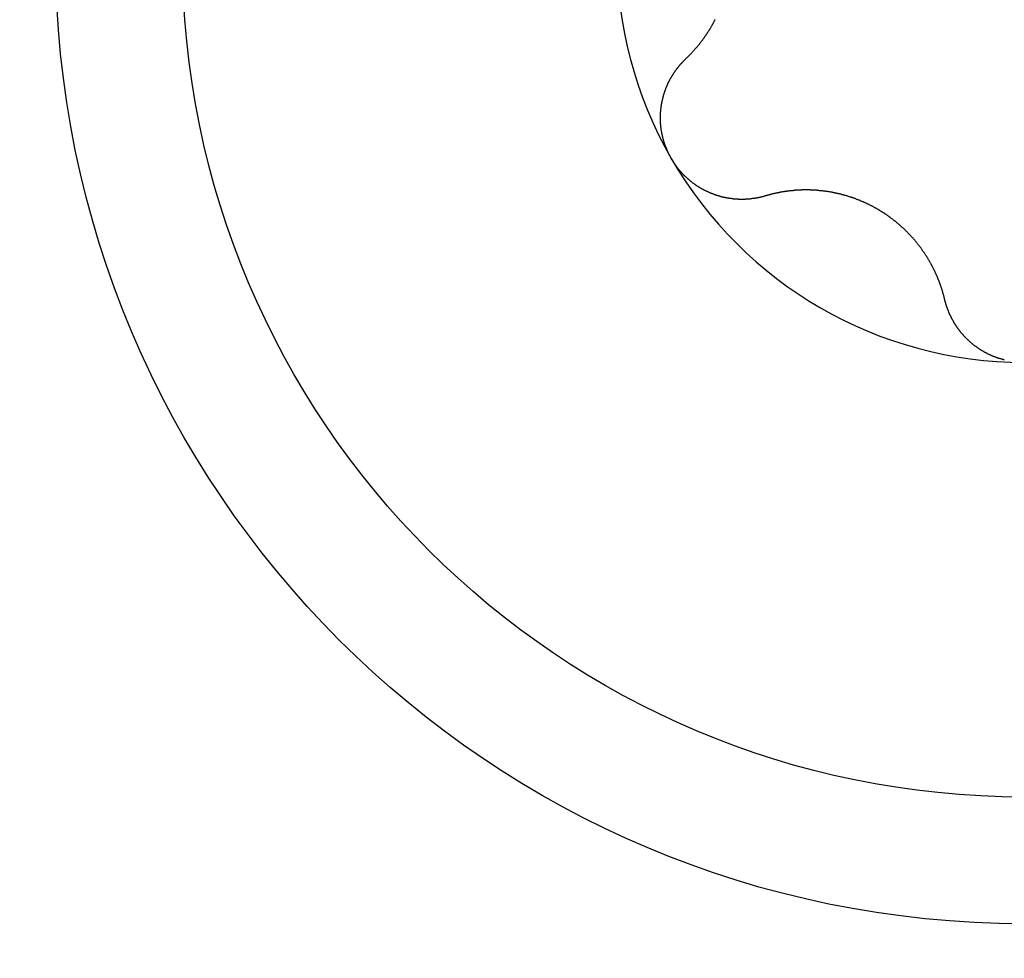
# Model space of a CAD drawing. Extents: x 1107 to 4046, y 937 to 3355.
# Tile 98 of 256: x 2090.93 to 2096.37, y 1096.14 to 1101.32. Entities that reach past the tile are written whole.
import ezdxf

# ---------------------------------------------------------------- set-up
doc = ezdxf.new("R2010")
doc.units = 0
doc.layers.add('KF_VIDA_L___C_TOP', color=7, linetype='CONTINUOUS')

# ---------------------------------------------------------------- blocks, each defined once
blk = doc.blocks.new('KF_VIDA_L___C_TOP')
at = {"layer": 'KF_VIDA_L___C_TOP'}
for points in [[(-92.3677, -315.573, 0), (-92.3657, -315.571, 0), (-92.3637, -315.569, 0), (-92.3617, -315.567, 0), (-92.3598, -315.565, 0), (-92.3578, -315.563, 0), (-92.3558, -315.561, 0), (-92.3539, -315.559, 0), (-92.3519, -315.557, 0), (-92.35, -315.555, 0), (-92.3481, -315.554, 0), (-92.3461, -315.552, 0), (-92.3442, -315.55, 0), (-92.3423, -315.548, 0), (-92.3404, -315.546, 0), (-92.3385, -315.544, 0), (-92.3366, -315.542, 0), (-92.3347, -315.54, 0), (-92.3329, -315.538, 0), (-92.331, -315.536, 0), (-92.3291, -315.534, 0), (-92.3273, -315.532, 0), (-92.3254, -315.53, 0), (-92.3236, -315.528, 0), (-92.3218, -315.526, 0), (-92.3199, -315.524, 0), (-92.3181, -315.521, 0), (-92.3163, -315.519, 0), (-92.3145, -315.517, 0), (-92.3127, -315.515, 0), (-92.311, -315.513, 0), (-92.3092, -315.511, 0), (-92.3074, -315.509, 0), (-92.3057, -315.507, 0), (-92.3039, -315.505, 0), (-92.3022, -315.503, 0), (-92.3004, -315.501, 0), (-92.2987, -315.499, 0), (-92.297, -315.497, 0), (-92.2953, -315.494, 0), (-92.2936, -315.492, 0), (-92.2919, -315.49, 0), (-92.2902, -315.488, 0), (-92.2885, -315.486, 0), (-92.2868, -315.484, 0), (-92.2852, -315.482, 0), (-92.2835, -315.479, 0), (-92.2819, -315.477, 0), (-92.2803, -315.475, 0), (-92.2786, -315.473, 0), (-92.277, -315.471, 0), (-92.2754, -315.469, 0), (-92.2738, -315.467, 0), (-92.2722, -315.464, 0), (-92.2706, -315.462, 0), (-92.269, -315.46, 0), (-92.2675, -315.458, 0), (-92.2659, -315.456, 0), (-92.2644, -315.453, 0), (-92.2628, -315.451, 0), (-92.2613, -315.449, 0), (-92.2598, -315.447, 0), (-92.2583, -315.445, 0), (-92.2568, -315.442, 0), (-92.2553, -315.44, 0), (-92.2538, -315.438, 0), (-92.2523, -315.436, 0), (-92.2508, -315.434, 0), (-92.2494, -315.431, 0), (-92.2479, -315.429, 0), (-92.2464, -315.427, 0), (-92.245, -315.425, 0), (-92.2435, -315.422, 0), (-92.2421, -315.42, 0), (-92.2406, -315.418, 0), (-92.2392, -315.415, 0), (-92.2378, -315.413, 0), (-92.2363, -315.411, 0), (-92.2349, -315.408, 0), (-92.2335, -315.406, 0), (-92.2321, -315.404, 0), (-92.2307, -315.401, 0), (-92.2293, -315.399, 0), (-92.2279, -315.397, 0), (-92.2265, -315.394, 0), (-92.2251, -315.392, 0), (-92.2237, -315.389, 0), (-92.2223, -315.387, 0), (-92.221, -315.384, 0), (-92.2196, -315.382, 0), (-92.2183, -315.379, 0), (-92.2169, -315.377, 0), (-92.2156, -315.375, 0), (-92.2142, -315.372, 0), (-92.2129, -315.37, 0), (-92.2116, -315.367, 0), (-92.2102, -315.364, 0), (-92.2089, -315.362, 0), (-92.2076, -315.359, 0), (-92.2063, -315.357, 0)], [(-92.4486, -316.125, 0), (-92.4498, -316.123, 0), (-92.4509, -316.121, 0), (-92.4521, -316.119, 0), (-92.4533, -316.117, 0), (-92.4544, -316.114, 0), (-92.4556, -316.112, 0), (-92.4567, -316.11, 0), (-92.4578, -316.108, 0), (-92.4589, -316.106, 0), (-92.46, -316.104, 0), (-92.4611, -316.102, 0), (-92.4622, -316.099, 0), (-92.4633, -316.097, 0), (-92.4643, -316.095, 0), (-92.4654, -316.093, 0), (-92.4664, -316.091, 0), (-92.4674, -316.088, 0), (-92.4684, -316.086, 0), (-92.4694, -316.084, 0), (-92.4704, -316.082, 0), (-92.4714, -316.08, 0), (-92.4723, -316.077, 0), (-92.4733, -316.075, 0), (-92.4742, -316.073, 0), (-92.4752, -316.071, 0), (-92.4761, -316.068, 0), (-92.477, -316.066, 0), (-92.4779, -316.064, 0), (-92.4787, -316.061, 0), (-92.4796, -316.059, 0), (-92.4805, -316.057, 0), (-92.4813, -316.055, 0), (-92.4822, -316.052, 0), (-92.483, -316.05, 0), (-92.4838, -316.048, 0), (-92.4846, -316.045, 0), (-92.4854, -316.043, 0), (-92.4861, -316.041, 0), (-92.4869, -316.038, 0), (-92.4877, -316.036, 0), (-92.4884, -316.034, 0), (-92.4891, -316.031, 0), (-92.4898, -316.029, 0), (-92.4905, -316.026, 0), (-92.4912, -316.024, 0), (-92.4919, -316.022, 0), (-92.4925, -316.019, 0), (-92.4932, -316.017, 0), (-92.4938, -316.015, 0), (-92.4945, -316.012, 0), (-92.4951, -316.01, 0), (-92.4957, -316.007, 0), (-92.4963, -316.005, 0), (-92.4968, -316.003, 0), (-92.4974, -316, 0), (-92.4979, -315.998, 0), (-92.4985, -315.995, 0), (-92.499, -315.993, 0), (-92.4995, -315.991, 0), (-92.5, -315.988, 0), (-92.5005, -315.986, 0), (-92.5009, -315.983, 0), (-92.5014, -315.981, 0), (-92.5018, -315.979, 0), (-92.5023, -315.976, 0), (-92.5027, -315.974, 0), (-92.5031, -315.971, 0), (-92.5035, -315.969, 0), (-92.5039, -315.966, 0), (-92.5042, -315.964, 0), (-92.5046, -315.961, 0), (-92.5049, -315.959, 0), (-92.5052, -315.957, 0), (-92.5055, -315.954, 0), (-92.5058, -315.952, 0), (-92.5061, -315.949, 0), (-92.5064, -315.947, 0), (-92.5066, -315.944, 0), (-92.5069, -315.942, 0), (-92.5071, -315.94, 0), (-92.5073, -315.937, 0), (-92.5075, -315.935, 0), (-92.5077, -315.932, 0), (-92.5079, -315.93, 0), (-92.508, -315.927, 0), (-92.5082, -315.925, 0), (-92.5083, -315.922, 0), (-92.5084, -315.92, 0), (-92.5085, -315.917, 0), (-92.5086, -315.915, 0), (-92.5087, -315.913, 0), (-92.5087, -315.91, 0), (-92.5088, -315.908, 0), (-92.5088, -315.905, 0), (-92.5088, -315.903, 0), (-92.5088, -315.9, 0), (-92.5088, -315.898, 0), (-92.5088, -315.896, 0), (-92.5087, -315.893, 0), (-92.5087, -315.891, 0), (-92.5086, -315.888, 0), (-92.5086, -315.886, 0), (-92.5085, -315.883, 0), (-92.5084, -315.881, 0), (-92.5082, -315.878, 0), (-92.5081, -315.876, 0), (-92.508, -315.874, 0), (-92.5078, -315.871, 0), (-92.5077, -315.869, 0), (-92.5075, -315.866, 0), (-92.5073, -315.864, 0), (-92.5071, -315.862, 0), (-92.5069, -315.859, 0), (-92.5066, -315.857, 0), (-92.5064, -315.854, 0), (-92.5061, -315.852, 0), (-92.5059, -315.85, 0), (-92.5056, -315.847, 0), (-92.5053, -315.845, 0), (-92.505, -315.842, 0), (-92.5047, -315.84, 0), (-92.5043, -315.838, 0), (-92.504, -315.835, 0), (-92.5036, -315.833, 0), (-92.5033, -315.831, 0), (-92.5029, -315.828, 0), (-92.5025, -315.826, 0), (-92.5021, -315.823, 0), (-92.5017, -315.821, 0), (-92.5013, -315.819, 0), (-92.5008, -315.816, 0), (-92.5004, -315.814, 0), (-92.4999, -315.812, 0), (-92.4995, -315.809, 0), (-92.499, -315.807, 0), (-92.4985, -315.805, 0), (-92.498, -315.803, 0), (-92.4975, -315.8, 0), (-92.497, -315.798, 0), (-92.4964, -315.796, 0), (-92.4959, -315.793, 0), (-92.4953, -315.791, 0), (-92.4948, -315.789, 0), (-92.4942, -315.787, 0), (-92.4936, -315.784, 0), (-92.493, -315.782, 0), (-92.4924, -315.78, 0), (-92.4917, -315.778, 0), (-92.4911, -315.775, 0), (-92.4905, -315.773, 0), (-92.4898, -315.771, 0), (-92.4892, -315.769, 0), (-92.4885, -315.766, 0), (-92.4878, -315.764, 0), (-92.4871, -315.762, 0), (-92.4864, -315.76, 0), (-92.4857, -315.758, 0), (-92.485, -315.755, 0), (-92.4842, -315.753, 0), (-92.4835, -315.751, 0), (-92.4827, -315.749, 0), (-92.482, -315.747, 0), (-92.4812, -315.745, 0), (-92.4804, -315.743, 0), (-92.4796, -315.74, 0), (-92.4788, -315.738, 0), (-92.478, -315.736, 0), (-92.4772, -315.734, 0), (-92.4763, -315.732, 0), (-92.4755, -315.73, 0), (-92.4746, -315.728, 0), (-92.4738, -315.726, 0), (-92.4729, -315.724, 0), (-92.472, -315.722, 0), (-92.4711, -315.72, 0), (-92.4702, -315.718, 0), (-92.4693, -315.716, 0), (-92.4684, -315.714, 0), (-92.4674, -315.711, 0), (-92.4665, -315.709, 0), (-92.4655, -315.707, 0), (-92.4646, -315.705, 0), (-92.4636, -315.703, 0), (-92.4626, -315.701, 0), (-92.4616, -315.699, 0), (-92.4606, -315.697, 0), (-92.4595, -315.695, 0), (-92.4585, -315.693, 0), (-92.4575, -315.691, 0), (-92.4564, -315.689, 0), (-92.4553, -315.687, 0), (-92.4543, -315.685, 0), (-92.4532, -315.683, 0), (-92.4521, -315.681, 0), (-92.451, -315.679, 0), (-92.4499, -315.677, 0), (-92.4487, -315.675, 0), (-92.4476, -315.674, 0), (-92.4465, -315.672, 0), (-92.4453, -315.67, 0), (-92.4441, -315.668, 0), (-92.443, -315.666, 0), (-92.4418, -315.664, 0), (-92.4406, -315.662, 0), (-92.4394, -315.66, 0), (-92.4382, -315.658, 0), (-92.4369, -315.656, 0), (-92.4357, -315.654, 0), (-92.4345, -315.652, 0), (-92.4332, -315.65, 0), (-92.4319, -315.649, 0), (-92.4307, -315.647, 0), (-92.4294, -315.645, 0), (-92.4281, -315.643, 0), (-92.4268, -315.641, 0), (-92.4255, -315.639, 0), (-92.4242, -315.637, 0), (-92.4228, -315.636, 0), (-92.4215, -315.634, 0), (-92.4202, -315.632, 0), (-92.4188, -315.63, 0), (-92.4174, -315.628, 0), (-92.4161, -315.626, 0), (-92.4147, -315.625, 0), (-92.4133, -315.623, 0), (-92.4119, -315.621, 0), (-92.4105, -315.619, 0), (-92.4091, -315.618, 0), (-92.4077, -315.616, 0), (-92.4062, -315.614, 0), (-92.4048, -315.612, 0), (-92.4033, -315.611, 0), (-92.4019, -315.609, 0), (-92.4004, -315.607, 0), (-92.3989, -315.605, 0), (-92.3974, -315.604, 0), (-92.3959, -315.602, 0), (-92.3944, -315.6, 0), (-92.3929, -315.599, 0), (-92.3914, -315.597, 0), (-92.3899, -315.595, 0), (-92.3884, -315.594, 0), (-92.3868, -315.592, 0), (-92.3853, -315.59, 0), (-92.3837, -315.589, 0), (-92.3821, -315.587, 0), (-92.3806, -315.585, 0), (-92.379, -315.584, 0), (-92.3774, -315.582, 0), (-92.3758, -315.581, 0), (-92.3742, -315.579, 0), (-92.3726, -315.577, 0), (-92.371, -315.576, 0), (-92.3693, -315.574, 0), (-92.3677, -315.573, 0)], [(-91.9298, -316.331, 0), (-91.932, -316.332, 0), (-91.9342, -316.332, 0), (-91.9363, -316.333, 0), (-91.9385, -316.334, 0), (-91.9407, -316.334, 0), (-91.9429, -316.335, 0), (-91.9451, -316.335, 0), (-91.9472, -316.336, 0), (-91.9494, -316.336, 0), (-91.9516, -316.337, 0), (-91.9538, -316.338, 0), (-91.956, -316.338, 0), (-91.9582, -316.339, 0), (-91.9604, -316.339, 0), (-91.9627, -316.34, 0), (-91.9649, -316.34, 0), (-91.9671, -316.341, 0), (-91.9693, -316.341, 0), (-91.9715, -316.341, 0), (-91.9737, -316.342, 0), (-91.976, -316.342, 0), (-91.9782, -316.343, 0), (-91.9804, -316.343, 0), (-91.9827, -316.343, 0), (-91.9849, -316.344, 0), (-91.9871, -316.344, 0), (-91.9894, -316.345, 0), (-91.9916, -316.345, 0), (-91.9939, -316.345, 0), (-91.9961, -316.346, 0), (-91.9983, -316.346, 0), (-92.0006, -316.346, 0), (-92.0028, -316.346, 0), (-92.0051, -316.347, 0), (-92.0073, -316.347, 0), (-92.0096, -316.347, 0), (-92.0119, -316.347, 0), (-92.0141, -316.348, 0), (-92.0164, -316.348, 0), (-92.0186, -316.348, 0), (-92.0209, -316.348, 0), (-92.0231, -316.348, 0), (-92.0254, -316.349, 0), (-92.0277, -316.349, 0), (-92.0299, -316.349, 0), (-92.0322, -316.349, 0), (-92.0344, -316.349, 0), (-92.0367, -316.349, 0), (-92.039, -316.349, 0), (-92.0412, -316.35, 0), (-92.0435, -316.35, 0), (-92.0458, -316.35, 0), (-92.048, -316.35, 0), (-92.0503, -316.35, 0), (-92.0525, -316.35, 0), (-92.0548, -316.35, 0), (-92.0571, -316.35, 0), (-92.0593, -316.35, 0), (-92.0616, -316.35, 0), (-92.0639, -316.35, 0), (-92.0661, -316.35, 0), (-92.0684, -316.35, 0), (-92.0706, -316.35, 0), (-92.0729, -316.35, 0), (-92.0751, -316.35, 0), (-92.0774, -316.35, 0), (-92.0797, -316.349, 0), (-92.0819, -316.349, 0), (-92.0842, -316.349, 0), (-92.0864, -316.349, 0), (-92.0887, -316.349, 0), (-92.0909, -316.349, 0), (-92.0931, -316.349, 0), (-92.0954, -316.348, 0), (-92.0976, -316.348, 0), (-92.0999, -316.348, 0), (-92.1021, -316.348, 0), (-92.1043, -316.348, 0), (-92.1066, -316.347, 0), (-92.1088, -316.347, 0), (-92.111, -316.347, 0), (-92.1133, -316.347, 0), (-92.1155, -316.346, 0), (-92.1177, -316.346, 0), (-92.1199, -316.346, 0), (-92.1221, -316.346, 0), (-92.1244, -316.345, 0), (-92.1266, -316.345, 0), (-92.1288, -316.345, 0), (-92.131, -316.344, 0), (-92.1333, -316.344, 0), (-92.1355, -316.343, 0), (-92.1377, -316.343, 0), (-92.14, -316.343, 0), (-92.1422, -316.342, 0), (-92.1445, -316.342, 0), (-92.1467, -316.341, 0), (-92.149, -316.341, 0), (-92.1512, -316.34, 0), (-92.1535, -316.34, 0), (-92.1557, -316.339, 0), (-92.1579, -316.339, 0), (-92.1602, -316.338, 0), (-92.1625, -316.338, 0), (-92.1647, -316.337, 0), (-92.167, -316.337, 0), (-92.1692, -316.336, 0), (-92.1715, -316.336, 0), (-92.1737, -316.335, 0), (-92.176, -316.334, 0), (-92.1782, -316.334, 0), (-92.1805, -316.333, 0), (-92.1827, -316.332, 0), (-92.185, -316.332, 0), (-92.1872, -316.331, 0), (-92.1895, -316.33, 0), (-92.1917, -316.33, 0), (-92.194, -316.329, 0), (-92.1962, -316.328, 0), (-92.1985, -316.328, 0), (-92.2007, -316.327, 0), (-92.203, -316.326, 0), (-92.2052, -316.325, 0), (-92.2075, -316.325, 0), (-92.2097, -316.324, 0), (-92.212, -316.323, 0), (-92.2142, -316.322, 0), (-92.2164, -316.321, 0), (-92.2187, -316.32, 0), (-92.2209, -316.32, 0), (-92.2231, -316.319, 0), (-92.2254, -316.318, 0), (-92.2276, -316.317, 0), (-92.2298, -316.316, 0), (-92.232, -316.315, 0), (-92.2342, -316.314, 0), (-92.2365, -316.313, 0), (-92.2387, -316.312, 0), (-92.2409, -316.311, 0), (-92.2431, -316.31, 0), (-92.2453, -316.309, 0), (-92.2475, -316.308, 0), (-92.2497, -316.307, 0), (-92.2519, -316.306, 0), (-92.254, -316.305, 0), (-92.2562, -316.304, 0), (-92.2584, -316.303, 0), (-92.2606, -316.302, 0), (-92.2627, -316.301, 0), (-92.2649, -316.3, 0), (-92.2671, -316.299, 0), (-92.2692, -316.298, 0), (-92.2714, -316.297, 0), (-92.2735, -316.295, 0), (-92.2757, -316.294, 0), (-92.2778, -316.293, 0), (-92.2799, -316.292, 0), (-92.282, -316.291, 0), (-92.2842, -316.289, 0), (-92.2863, -316.288, 0), (-92.2884, -316.287, 0), (-92.2905, -316.286, 0), (-92.2926, -316.285, 0), (-92.2947, -316.283, 0), (-92.2967, -316.282, 0), (-92.2988, -316.281, 0), (-92.3009, -316.279, 0), (-92.3029, -316.278, 0), (-92.305, -316.277, 0), (-92.3071, -316.275, 0), (-92.3091, -316.274, 0), (-92.3111, -316.273, 0), (-92.3132, -316.271, 0), (-92.3152, -316.27, 0), (-92.3172, -316.268, 0), (-92.3192, -316.267, 0), (-92.3212, -316.266, 0), (-92.3232, -316.264, 0), (-92.3252, -316.263, 0), (-92.3271, -316.261, 0), (-92.3291, -316.26, 0), (-92.3311, -316.258, 0), (-92.333, -316.257, 0), (-92.335, -316.255, 0), (-92.3369, -316.254, 0), (-92.3388, -316.252, 0), (-92.3408, -316.251, 0), (-92.3427, -316.249, 0), (-92.3446, -316.248, 0), (-92.3465, -316.246, 0), (-92.3484, -316.244, 0), (-92.3502, -316.243, 0), (-92.3521, -316.241, 0), (-92.354, -316.24, 0), (-92.3558, -316.238, 0), (-92.3577, -316.236, 0), (-92.3595, -316.235, 0), (-92.3613, -316.233, 0), (-92.3631, -316.231, 0), (-92.3649, -316.23, 0), (-92.3667, -316.228, 0), (-92.3685, -316.226, 0), (-92.3703, -316.225, 0), (-92.3721, -316.223, 0), (-92.3739, -316.221, 0), (-92.3756, -316.219, 0), (-92.3774, -316.218, 0), (-92.3791, -316.216, 0), (-92.3808, -316.214, 0), (-92.3825, -316.212, 0), (-92.3842, -316.211, 0), (-92.3859, -316.209, 0), (-92.3876, -316.207, 0), (-92.3893, -316.205, 0), (-92.391, -316.203, 0), (-92.3926, -316.202, 0), (-92.3943, -316.2, 0), (-92.3959, -316.198, 0), (-92.3975, -316.196, 0), (-92.3991, -316.194, 0), (-92.4007, -316.192, 0), (-92.4023, -316.19, 0), (-92.4039, -316.189, 0), (-92.4055, -316.187, 0), (-92.407, -316.185, 0), (-92.4086, -316.183, 0), (-92.4101, -316.181, 0), (-92.4117, -316.179, 0), (-92.4132, -316.177, 0), (-92.4147, -316.175, 0), (-92.4162, -316.173, 0), (-92.4177, -316.171, 0), (-92.4191, -316.169, 0), (-92.4206, -316.167, 0), (-92.4221, -316.166, 0), (-92.4235, -316.164, 0), (-92.4249, -316.162, 0), (-92.4263, -316.16, 0), (-92.4277, -316.158, 0), (-92.4291, -316.156, 0), (-92.4305, -316.154, 0), (-92.4319, -316.152, 0), (-92.4332, -316.15, 0), (-92.4346, -316.148, 0), (-92.4359, -316.146, 0), (-92.4372, -316.144, 0), (-92.4385, -316.141, 0), (-92.4398, -316.139, 0), (-92.4411, -316.137, 0), (-92.4424, -316.135, 0), (-92.4437, -316.133, 0), (-92.4449, -316.131, 0), (-92.4461, -316.129, 0), (-92.4473, -316.127, 0), (-92.4486, -316.125, 0)], [(-90.9379, -316.904, 0), (-90.9385, -316.901, 0), (-90.9391, -316.898, 0), (-90.9398, -316.896, 0), (-90.9405, -316.893, 0), (-90.9411, -316.89, 0), (-90.9418, -316.888, 0), (-90.9425, -316.885, 0), (-90.9432, -316.883, 0), (-90.9439, -316.88, 0), (-90.9447, -316.877, 0), (-90.9454, -316.875, 0), (-90.9461, -316.872, 0), (-90.9469, -316.869, 0), (-90.9477, -316.867, 0), (-90.9484, -316.864, 0), (-90.9492, -316.861, 0), (-90.95, -316.859, 0), (-90.9508, -316.856, 0), (-90.9516, -316.854, 0), (-90.9524, -316.851, 0), (-90.9532, -316.848, 0), (-90.9541, -316.846, 0), (-90.9549, -316.843, 0), (-90.9557, -316.84, 0), (-90.9566, -316.838, 0), (-90.9575, -316.835, 0), (-90.9583, -316.833, 0), (-90.9592, -316.83, 0), (-90.9601, -316.828, 0), (-90.961, -316.825, 0), (-90.9619, -316.822, 0), (-90.9628, -316.82, 0), (-90.9638, -316.817, 0), (-90.9647, -316.815, 0), (-90.9656, -316.812, 0), (-90.9666, -316.81, 0), (-90.9675, -316.807, 0), (-90.9685, -316.804, 0), (-90.9695, -316.802, 0), (-90.9705, -316.799, 0), (-90.9714, -316.797, 0), (-90.9724, -316.794, 0), (-90.9735, -316.792, 0), (-90.9745, -316.789, 0), (-90.9755, -316.787, 0), (-90.9765, -316.784, 0), (-90.9776, -316.782, 0), (-90.9786, -316.779, 0), (-90.9797, -316.777, 0), (-90.9807, -316.774, 0), (-90.9818, -316.772, 0), (-90.9829, -316.769, 0), (-90.9839, -316.767, 0), (-90.985, -316.764, 0), (-90.9861, -316.762, 0), (-90.9872, -316.76, 0), (-90.9884, -316.757, 0), (-90.9895, -316.755, 0), (-90.9906, -316.752, 0), (-90.9917, -316.75, 0), (-90.9929, -316.747, 0), (-90.994, -316.745, 0), (-90.9952, -316.743, 0), (-90.9964, -316.74, 0), (-90.9975, -316.738, 0), (-90.9987, -316.735, 0), (-90.9999, -316.733, 0), (-91.0011, -316.731, 0), (-91.0023, -316.728, 0), (-91.0035, -316.726, 0), (-91.0048, -316.723, 0), (-91.006, -316.721, 0), (-91.0073, -316.719, 0), (-91.0086, -316.716, 0), (-91.0098, -316.714, 0), (-91.0111, -316.711, 0), (-91.0124, -316.709, 0), (-91.0138, -316.707, 0), (-91.0151, -316.704, 0), (-91.0164, -316.702, 0), (-91.0178, -316.699, 0), (-91.0192, -316.697, 0), (-91.0205, -316.695, 0), (-91.0219, -316.692, 0), (-91.0233, -316.69, 0), (-91.0247, -316.687, 0), (-91.0262, -316.685, 0), (-91.0276, -316.683, 0), (-91.029, -316.68, 0), (-91.0305, -316.678, 0), (-91.032, -316.675, 0), (-91.0334, -316.673, 0), (-91.0349, -316.671, 0), (-91.0364, -316.668, 0), (-91.0379, -316.666, 0), (-91.0395, -316.663, 0), (-91.041, -316.661, 0), (-91.0426, -316.659, 0), (-91.0441, -316.656, 0), (-91.0457, -316.654, 0), (-91.0473, -316.651, 0), (-91.0488, -316.649, 0), (-91.0504, -316.647, 0), (-91.0521, -316.644, 0), (-91.0537, -316.642, 0), (-91.0553, -316.639, 0), (-91.057, -316.637, 0), (-91.0586, -316.635, 0), (-91.0603, -316.632, 0), (-91.062, -316.63, 0), (-91.0637, -316.628, 0), (-91.0654, -316.625, 0), (-91.0671, -316.623, 0), (-91.0688, -316.62, 0), (-91.0705, -316.618, 0), (-91.0723, -316.616, 0), (-91.074, -316.613, 0), (-91.0758, -316.611, 0), (-91.0775, -316.609, 0), (-91.0793, -316.606, 0), (-91.0811, -316.604, 0), (-91.0829, -316.602, 0), (-91.0847, -316.599, 0), (-91.0866, -316.597, 0), (-91.0884, -316.595, 0), (-91.0903, -316.592, 0), (-91.0921, -316.59, 0), (-91.094, -316.588, 0), (-91.0959, -316.585, 0), (-91.0978, -316.583, 0), (-91.0997, -316.581, 0), (-91.1016, -316.579, 0), (-91.1035, -316.576, 0), (-91.1054, -316.574, 0), (-91.1074, -316.572, 0), (-91.1093, -316.569, 0), (-91.1113, -316.567, 0), (-91.1132, -316.565, 0), (-91.1152, -316.563, 0), (-91.1172, -316.56, 0), (-91.1192, -316.558, 0), (-91.1212, -316.556, 0), (-91.1232, -316.554, 0), (-91.1253, -316.552, 0), (-91.1273, -316.549, 0), (-91.1294, -316.547, 0), (-91.1314, -316.545, 0), (-91.1335, -316.543, 0), (-91.1356, -316.541, 0), (-91.1377, -316.538, 0), (-91.1398, -316.536, 0), (-91.1419, -316.534, 0), (-91.144, -316.532, 0), (-91.1461, -316.53, 0), (-91.1483, -316.528, 0), (-91.1504, -316.526, 0), (-91.1526, -316.524, 0), (-91.1547, -316.521, 0), (-91.1569, -316.519, 0), (-91.1591, -316.517, 0), (-91.1613, -316.515, 0), (-91.1635, -316.513, 0), (-91.1657, -316.511, 0), (-91.1679, -316.509, 0), (-91.1701, -316.507, 0), (-91.1724, -316.505, 0), (-91.1746, -316.503, 0), (-91.1768, -316.501, 0), (-91.1791, -316.499, 0), (-91.1814, -316.497, 0), (-91.1836, -316.495, 0), (-91.1859, -316.493, 0), (-91.1882, -316.491, 0), (-91.1905, -316.489, 0), (-91.1928, -316.487, 0), (-91.1951, -316.485, 0), (-91.1974, -316.483, 0), (-91.1997, -316.481, 0), (-91.202, -316.479, 0), (-91.2044, -316.477, 0), (-91.2067, -316.475, 0), (-91.209, -316.473, 0), (-91.2114, -316.471, 0), (-91.2137, -316.47, 0), (-91.2161, -316.468, 0), (-91.2185, -316.466, 0), (-91.2208, -316.464, 0), (-91.2232, -316.462, 0), (-91.2256, -316.46, 0), (-91.228, -316.458, 0), (-91.2304, -316.457, 0), (-91.2328, -316.455, 0), (-91.2352, -316.453, 0), (-91.2376, -316.451, 0), (-91.24, -316.449, 0), (-91.2424, -316.448, 0), (-91.2448, -316.446, 0), (-91.2473, -316.444, 0), (-91.2497, -316.443, 0), (-91.2521, -316.441, 0), (-91.2546, -316.439, 0), (-91.257, -316.437, 0), (-91.2595, -316.436, 0), (-91.2619, -316.434, 0), (-91.2644, -316.432, 0), (-91.2668, -316.431, 0), (-91.2693, -316.429, 0), (-91.2718, -316.427, 0), (-91.2742, -316.426, 0), (-91.2767, -316.424, 0), (-91.2792, -316.423, 0), (-91.2817, -316.421, 0), (-91.2841, -316.419, 0), (-91.2866, -316.418, 0), (-91.2891, -316.416, 0), (-91.2916, -316.415, 0), (-91.2941, -316.413, 0), (-91.2966, -316.412, 0), (-91.2991, -316.41, 0), (-91.3016, -316.409, 0), (-91.3041, -316.407, 0), (-91.3066, -316.406, 0), (-91.3091, -316.404, 0), (-91.3116, -316.403, 0), (-91.3141, -316.401, 0), (-91.3166, -316.4, 0), (-91.3192, -316.399, 0), (-91.3217, -316.397, 0), (-91.3243, -316.396, 0), (-91.3268, -316.394, 0), (-91.3294, -316.393, 0), (-91.332, -316.392, 0), (-91.3346, -316.39, 0), (-91.3372, -316.389, 0), (-91.3398, -316.387, 0), (-91.3424, -316.386, 0), (-91.345, -316.385, 0), (-91.3477, -316.383, 0), (-91.3503, -316.382, 0), (-91.3529, -316.381, 0), (-91.3556, -316.379, 0), (-91.3583, -316.378, 0), (-91.3609, -316.377, 0), (-91.3636, -316.376, 0), (-91.3663, -316.374, 0), (-91.369, -316.373, 0), (-91.3717, -316.372, 0), (-91.3744, -316.371, 0), (-91.3771, -316.369, 0), (-91.3798, -316.368, 0), (-91.3826, -316.367, 0), (-91.3853, -316.366, 0), (-91.388, -316.364, 0), (-91.3908, -316.363, 0), (-91.3935, -316.362, 0), (-91.3963, -316.361, 0), (-91.3991, -316.36, 0), (-91.4018, -316.359, 0), (-91.4046, -316.357, 0), (-91.4074, -316.356, 0), (-91.4102, -316.355, 0), (-91.413, -316.354, 0), (-91.4158, -316.353, 0), (-91.4186, -316.352, 0), (-91.4214, -316.351, 0), (-91.4242, -316.35, 0), (-91.4271, -316.349, 0), (-91.4299, -316.347, 0), (-91.4327, -316.346, 0), (-91.4356, -316.345, 0), (-91.4384, -316.344, 0), (-91.4412, -316.343, 0), (-91.4441, -316.342, 0), (-91.4469, -316.341, 0), (-91.4498, -316.34, 0), (-91.4527, -316.339, 0), (-91.4555, -316.338, 0), (-91.4584, -316.337, 0), (-91.4613, -316.337, 0), (-91.4642, -316.336, 0), (-91.467, -316.335, 0), (-91.4699, -316.334, 0), (-91.4728, -316.333, 0), (-91.4757, -316.332, 0), (-91.4786, -316.331, 0), (-91.4815, -316.33, 0), (-91.4844, -316.329, 0), (-91.4873, -316.329, 0), (-91.4902, -316.328, 0), (-91.4931, -316.327, 0), (-91.496, -316.326, 0), (-91.4989, -316.325, 0), (-91.5018, -316.325, 0), (-91.5048, -316.324, 0), (-91.5077, -316.323, 0), (-91.5106, -316.322, 0), (-91.5135, -316.321, 0), (-91.5164, -316.321, 0), (-91.5194, -316.32, 0), (-91.5223, -316.319, 0), (-91.5252, -316.319, 0), (-91.5282, -316.318, 0), (-91.5311, -316.317, 0), (-91.534, -316.317, 0), (-91.5369, -316.316, 0), (-91.5399, -316.315, 0), (-91.5428, -316.315, 0), (-91.5457, -316.314, 0), (-91.5487, -316.314, 0), (-91.5516, -316.313, 0), (-91.5546, -316.312, 0), (-91.5575, -316.312, 0), (-91.5604, -316.311, 0), (-91.5634, -316.311, 0), (-91.5663, -316.31, 0), (-91.5692, -316.31, 0), (-91.5722, -316.309, 0), (-91.5751, -316.309, 0), (-91.578, -316.308, 0), (-91.581, -316.308, 0), (-91.5839, -316.307, 0), (-91.5868, -316.307, 0), (-91.5897, -316.306, 0), (-91.5927, -316.306, 0), (-91.5956, -316.306, 0), (-91.5985, -316.305, 0), (-91.6014, -316.305, 0), (-91.6044, -316.304, 0), (-91.6073, -316.304, 0), (-91.6102, -316.304, 0), (-91.6131, -316.303, 0), (-91.616, -316.303, 0), (-91.6189, -316.303, 0), (-91.6218, -316.302, 0), (-91.6247, -316.302, 0), (-91.6276, -316.302, 0), (-91.6305, -316.302, 0), (-91.6334, -316.301, 0), (-91.6363, -316.301, 0), (-91.6392, -316.301, 0), (-91.6421, -316.301, 0), (-91.645, -316.3, 0), (-91.6479, -316.3, 0), (-91.6507, -316.3, 0), (-91.6536, -316.3, 0), (-91.6565, -316.3, 0), (-91.6594, -316.299, 0), (-91.6622, -316.299, 0), (-91.6651, -316.299, 0), (-91.6679, -316.299, 0), (-91.6708, -316.299, 0), (-91.6736, -316.299, 0), (-91.6765, -316.299, 0), (-91.6793, -316.299, 0), (-91.6821, -316.298, 0), (-91.6849, -316.298, 0), (-91.6878, -316.298, 0), (-91.6906, -316.298, 0), (-91.6934, -316.298, 0), (-91.6962, -316.298, 0), (-91.699, -316.298, 0), (-91.7018, -316.298, 0), (-91.7046, -316.298, 0), (-91.7073, -316.298, 0), (-91.7101, -316.298, 0), (-91.7129, -316.298, 0), (-91.7156, -316.298, 0), (-91.7184, -316.298, 0), (-91.7212, -316.298, 0), (-91.7239, -316.298, 0), (-91.7266, -316.298, 0), (-91.7294, -316.298, 0), (-91.7321, -316.299, 0), (-91.7348, -316.299, 0), (-91.7375, -316.299, 0), (-91.7402, -316.299, 0), (-91.7429, -316.299, 0), (-91.7456, -316.299, 0), (-91.7483, -316.299, 0), (-91.7509, -316.299, 0), (-91.7536, -316.3, 0), (-91.7562, -316.3, 0), (-91.7589, -316.3, 0), (-91.7616, -316.3, 0), (-91.7642, -316.3, 0), (-91.7669, -316.301, 0), (-91.7696, -316.301, 0), (-91.7722, -316.301, 0), (-91.7749, -316.301, 0), (-91.7776, -316.302, 0), (-91.7802, -316.302, 0), (-91.7829, -316.302, 0), (-91.7856, -316.302, 0), (-91.7883, -316.303, 0), (-91.7909, -316.303, 0), (-91.7936, -316.303, 0), (-91.7963, -316.303, 0), (-91.799, -316.304, 0), (-91.8016, -316.304, 0), (-91.8043, -316.304, 0), (-91.807, -316.305, 0), (-91.8097, -316.305, 0), (-91.8124, -316.306, 0), (-91.8151, -316.306, 0), (-91.8177, -316.306, 0), (-91.8204, -316.307, 0), (-91.8231, -316.307, 0), (-91.8258, -316.308, 0), (-91.8285, -316.308, 0), (-91.8312, -316.308, 0), (-91.8338, -316.309, 0), (-91.8365, -316.309, 0), (-91.8392, -316.31, 0), (-91.8419, -316.31, 0), (-91.8446, -316.311, 0), (-91.8473, -316.311, 0), (-91.8499, -316.312, 0), (-91.8526, -316.312, 0), (-91.8553, -316.313, 0), (-91.858, -316.313, 0), (-91.8607, -316.314, 0), (-91.8633, -316.314, 0), (-91.866, -316.315, 0), (-91.8687, -316.315, 0), (-91.8714, -316.316, 0), (-91.8741, -316.317, 0), (-91.8767, -316.317, 0), (-91.8794, -316.318, 0), (-91.8821, -316.318, 0), (-91.8847, -316.319, 0), (-91.8874, -316.32, 0), (-91.8901, -316.32, 0), (-91.8927, -316.321, 0), (-91.8954, -316.322, 0), (-91.8981, -316.322, 0), (-91.9007, -316.323, 0), (-91.9034, -316.324, 0), (-91.906, -316.324, 0), (-91.9087, -316.325, 0), (-91.9113, -316.326, 0), (-91.914, -316.327, 0), (-91.9166, -316.327, 0), (-91.9193, -316.328, 0), (-91.9219, -316.329, 0), (-91.9246, -316.33, 0), (-91.9272, -316.33, 0), (-91.9298, -316.331, 0)], [(-90.6087, -317.237, 0), (-90.6111, -317.236, 0), (-90.6135, -317.235, 0), (-90.6158, -317.235, 0), (-90.6182, -317.234, 0), (-90.6206, -317.233, 0), (-90.623, -317.233, 0), (-90.6253, -317.232, 0), (-90.6277, -317.231, 0), (-90.6301, -317.231, 0), (-90.6324, -317.23, 0), (-90.6348, -317.229, 0), (-90.6371, -317.228, 0), (-90.6395, -317.228, 0), (-90.6418, -317.227, 0), (-90.6442, -317.226, 0), (-90.6465, -317.225, 0), (-90.6488, -317.225, 0), (-90.6512, -317.224, 0), (-90.6535, -317.223, 0), (-90.6558, -317.222, 0), (-90.6581, -317.221, 0), (-90.6604, -317.22, 0), (-90.6627, -317.219, 0), (-90.665, -317.219, 0), (-90.6673, -317.218, 0), (-90.6696, -317.217, 0), (-90.6719, -317.216, 0), (-90.6742, -317.215, 0), (-90.6764, -317.214, 0), (-90.6787, -317.213, 0), (-90.6809, -317.212, 0), (-90.6832, -317.211, 0), (-90.6854, -317.21, 0), (-90.6877, -317.209, 0), (-90.6899, -317.208, 0), (-90.6921, -317.207, 0), (-90.6944, -317.206, 0), (-90.6966, -317.205, 0), (-90.6988, -317.204, 0), (-90.701, -317.203, 0), (-90.7032, -317.202, 0), (-90.7053, -317.2, 0), (-90.7075, -317.199, 0), (-90.7097, -317.198, 0), (-90.7118, -317.197, 0), (-90.714, -317.196, 0), (-90.7161, -317.195, 0), (-90.7183, -317.193, 0), (-90.7204, -317.192, 0), (-90.7225, -317.191, 0), (-90.7247, -317.19, 0), (-90.7268, -317.189, 0), (-90.7289, -317.187, 0), (-90.731, -317.186, 0), (-90.733, -317.185, 0), (-90.7351, -317.184, 0), (-90.7372, -317.182, 0), (-90.7392, -317.181, 0), (-90.7413, -317.18, 0), (-90.7433, -317.178, 0), (-90.7454, -317.177, 0), (-90.7474, -317.176, 0), (-90.7494, -317.174, 0), (-90.7514, -317.173, 0), (-90.7534, -317.172, 0), (-90.7554, -317.17, 0), (-90.7574, -317.169, 0), (-90.7594, -317.168, 0), (-90.7613, -317.166, 0), (-90.7633, -317.165, 0), (-90.7652, -317.163, 0), (-90.7672, -317.162, 0), (-90.7691, -317.16, 0), (-90.771, -317.159, 0), (-90.773, -317.158, 0), (-90.7749, -317.156, 0), (-90.7767, -317.155, 0), (-90.7786, -317.153, 0), (-90.7805, -317.152, 0), (-90.7824, -317.15, 0), (-90.7842, -317.149, 0), (-90.7861, -317.147, 0), (-90.7879, -317.146, 0), (-90.7897, -317.144, 0), (-90.7916, -317.143, 0), (-90.7934, -317.141, 0), (-90.7952, -317.139, 0), (-90.797, -317.138, 0), (-90.7987, -317.136, 0), (-90.8005, -317.135, 0), (-90.8023, -317.133, 0), (-90.804, -317.132, 0), (-90.8057, -317.13, 0), (-90.8075, -317.128, 0), (-90.8092, -317.127, 0), (-90.8109, -317.125, 0), (-90.8126, -317.124, 0), (-90.8143, -317.122, 0), (-90.8159, -317.12, 0), (-90.8176, -317.119, 0), (-90.8193, -317.117, 0), (-90.8209, -317.115, 0), (-90.8225, -317.114, 0), (-90.8242, -317.112, 0), (-90.8258, -317.11, 0), (-90.8274, -317.109, 0), (-90.829, -317.107, 0), (-90.8305, -317.105, 0), (-90.8321, -317.104, 0), (-90.8336, -317.102, 0), (-90.8352, -317.1, 0), (-90.8367, -317.098, 0), (-90.8382, -317.097, 0), (-90.8397, -317.095, 0), (-90.8412, -317.093, 0), (-90.8427, -317.092, 0), (-90.8442, -317.09, 0), (-90.8457, -317.088, 0), (-90.8471, -317.086, 0), (-90.8486, -317.085, 0), (-90.85, -317.083, 0), (-90.8514, -317.081, 0), (-90.8528, -317.079, 0), (-90.8542, -317.078, 0), (-90.8556, -317.076, 0), (-90.8569, -317.074, 0), (-90.8583, -317.072, 0), (-90.8596, -317.07, 0), (-90.861, -317.069, 0), (-90.8623, -317.067, 0), (-90.8636, -317.065, 0), (-90.865, -317.063, 0), (-90.8663, -317.061, 0), (-90.8676, -317.06, 0), (-90.8689, -317.058, 0), (-90.8701, -317.056, 0), (-90.8714, -317.054, 0), (-90.8727, -317.052, 0), (-90.8739, -317.05, 0), (-90.8752, -317.048, 0), (-90.8764, -317.047, 0), (-90.8776, -317.045, 0), (-90.8789, -317.043, 0), (-90.8801, -317.041, 0), (-90.8813, -317.039, 0), (-90.8825, -317.037, 0), (-90.8836, -317.035, 0), (-90.8848, -317.033, 0), (-90.886, -317.031, 0), (-90.8871, -317.029, 0), (-90.8883, -317.027, 0), (-90.8894, -317.025, 0), (-90.8905, -317.023, 0), (-90.8916, -317.021, 0), (-90.8927, -317.019, 0), (-90.8938, -317.018, 0), (-90.8949, -317.016, 0), (-90.896, -317.014, 0), (-90.8971, -317.012, 0), (-90.8981, -317.01, 0), (-90.8992, -317.008, 0), (-90.9002, -317.006, 0), (-90.9013, -317.003, 0), (-90.9023, -317.001, 0), (-90.9033, -316.999, 0), (-90.9043, -316.997, 0), (-90.9053, -316.995, 0), (-90.9062, -316.993, 0), (-90.9072, -316.991, 0), (-90.9082, -316.989, 0), (-90.9091, -316.987, 0), (-90.9101, -316.985, 0), (-90.911, -316.983, 0), (-90.9119, -316.981, 0), (-90.9128, -316.979, 0), (-90.9137, -316.977, 0), (-90.9146, -316.975, 0), (-90.9155, -316.973, 0), (-90.9163, -316.971, 0), (-90.9172, -316.968, 0), (-90.9181, -316.966, 0), (-90.9189, -316.964, 0), (-90.9197, -316.962, 0), (-90.9205, -316.96, 0), (-90.9213, -316.958, 0), (-90.9221, -316.956, 0), (-90.9229, -316.954, 0), (-90.9237, -316.951, 0), (-90.9244, -316.949, 0), (-90.9252, -316.947, 0), (-90.9259, -316.945, 0), (-90.9267, -316.943, 0), (-90.9274, -316.941, 0), (-90.9281, -316.939, 0), (-90.9288, -316.936, 0), (-90.9295, -316.934, 0), (-90.9301, -316.932, 0), (-90.9308, -316.93, 0), (-90.9314, -316.928, 0), (-90.9321, -316.926, 0), (-90.9327, -316.923, 0), (-90.9333, -316.921, 0), (-90.9339, -316.919, 0), (-90.9345, -316.917, 0), (-90.9351, -316.915, 0), (-90.9357, -316.913, 0), (-90.9362, -316.91, 0), (-90.9368, -316.908, 0), (-90.9373, -316.906, 0), (-90.9379, -316.904, 0)]]:
    blk.add_polyline3d(points, dxfattribs=at)
for radius in [5.35, 4.65]:
    blk.add_circle((-90.5, -315), radius, dxfattribs=at)
for centre, radius, start, end in [((-86.5, -311.5), 18.5, 180, 270), ((-90.5, -315), 2.25, 150, 210), ((-90.5, -315), 2.25, 210, 270)]:
    blk.add_arc(centre, radius, start, end, dxfattribs=at)

msp = doc.modelspace()

# ---------------------------------------------------------------- block references
at = {"layer": 'KF_VIDA_L___C_TOP'}
msp.add_blockref('KF_VIDA_L___C_TOP', (2186.9791, 1416.6769), dxfattribs=at)

doc.saveas('drawing.dxf')
